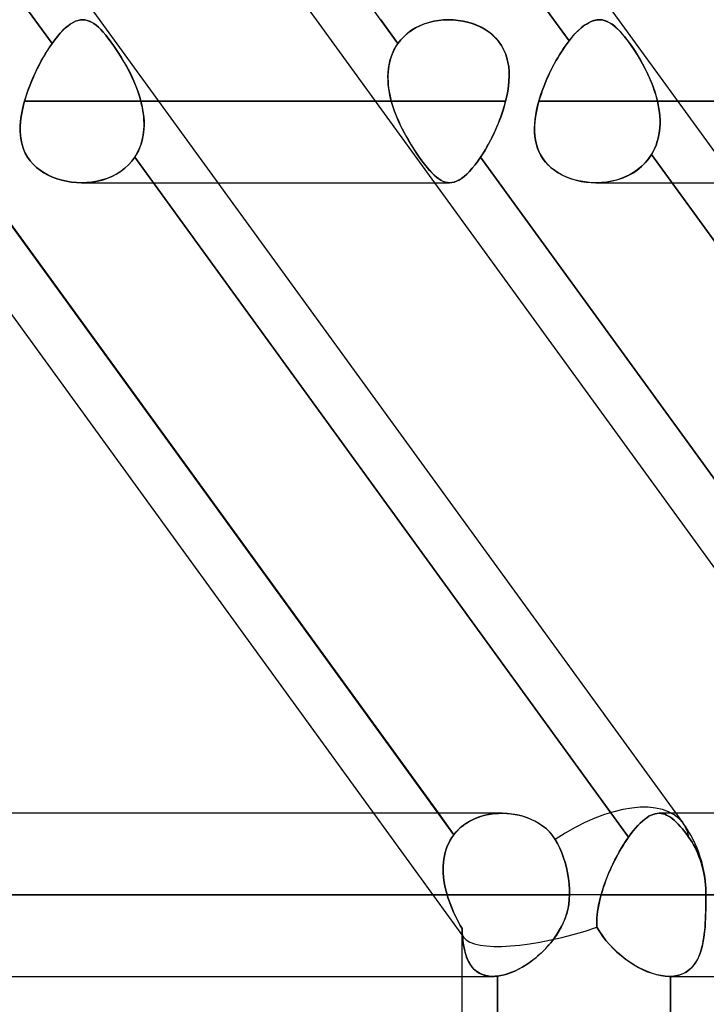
# Model space of a CAD drawing. Header units: millimetres. Extents: x -288 to 288, y -100 to 123.
# Tile 71 of 75: x 164 to 174, y 30 to 43. Entities that reach past the tile are written whole.
import ezdxf

# ---------------------------------------------------------------- set-up
doc = ezdxf.new("R2010")
doc.units = ezdxf.units.MM
doc.layers.add('MAIN-1', color=7, linetype='Continuous')
doc.layers.add('MAIN-2', color=7, linetype='Continuous')

msp = doc.modelspace()

# ---------------------------------------------------------------- linework, layer by layer
at = {"layer": 'MAIN-1'}
for p, q in [((157.582, 54.301), (173.562, 32.301)), ((164.773, 54.301), (180.754, 32.301)), ((162.317, 51.915), (168.476, 43.435)), ((170.313, 43.435), (170.38, 43.433)), ((170.38, 43.433), (170.447, 43.426)), ((170.447, 43.426), (170.512, 43.416)), ((170.512, 43.416), (170.577, 43.401)), ((170.577, 43.401), (170.641, 43.382)), ((170.641, 43.382), (170.703, 43.358)), ((170.703, 43.358), (170.763, 43.331)), ((170.763, 43.331), (170.82, 43.298)), ((170.82, 43.298), (170.874, 43.262)), ((170.874, 43.262), (170.924, 43.222)), ((170.924, 43.222), (170.969, 43.178)), ((170.969, 43.178), (171.01, 43.13)), ((171.01, 43.13), (171.046, 43.078)), ((171.046, 43.078), (171.077, 43.023)), ((171.077, 43.023), (171.102, 42.965)), ((171.102, 42.965), (171.122, 42.905)), ((171.122, 42.905), (171.137, 42.843)), ((171.137, 42.843), (171.147, 42.78)), ((171.147, 42.78), (171.153, 42.715)), ((171.151, 42.581), (171.144, 42.513)), ((171.154, 42.648), (171.151, 42.581)), ((171.153, 42.715), (171.154, 42.648)), ((171.134, 42.444), (171.12, 42.375)), ((171.144, 42.513), (171.134, 42.444)), ((171.12, 42.375), (171.104, 42.305)), ((171.104, 42.305), (166.296, 42.305)), ((171.073, 42.195), (171.055, 42.139)), ((171.089, 42.25), (171.073, 42.195)), ((171.104, 42.305), (171.089, 42.25)), ((238.43, 42.305), (173.487, 42.305)), ((171.036, 42.084), (171.015, 42.03)), ((171.055, 42.139), (171.036, 42.084)), ((170.97, 41.921), (170.946, 41.868)), ((170.993, 41.975), (170.97, 41.921)), ((171.015, 42.03), (170.993, 41.975)), ((170.895, 41.764), (170.869, 41.714)), ((170.921, 41.815), (170.895, 41.764)), ((170.946, 41.868), (170.921, 41.815)), ((170.842, 41.666), (170.814, 41.618)), ((170.869, 41.714), (170.842, 41.666)), ((163.539, 41.566), (170.172, 32.435)), ((170.757, 41.529), (170.719, 41.473)), ((170.786, 41.573), (170.757, 41.529)), ((170.757, 41.529), (177.363, 32.435)), ((170.814, 41.618), (170.786, 41.573)), ((170.642, 41.375), (170.604, 41.333)), ((170.68, 41.422), (170.642, 41.375)), ((170.719, 41.473), (170.68, 41.422)), ((170.494, 41.236), (170.459, 41.214)), ((170.53, 41.263), (170.494, 41.236)), ((170.567, 41.296), (170.53, 41.263)), ((170.604, 41.333), (170.567, 41.296)), ((162.927, 41.175), (169.275, 32.435)), ((165.226, 41.175), (165.225, 41.175)), ((165.225, 41.175), (165.225, 41.175)), ((165.225, 41.175), (165.225, 41.175)), ((165.225, 41.175), (165.225, 41.175)), ((165.226, 41.175), (165.226, 41.175)), ((165.226, 41.175), (165.226, 41.175)), ((167.117, 41.175), (170.327, 41.175)), ((170.118, 41.175), (176.467, 32.435)), ((170.359, 41.177), (170.327, 41.175)), ((170.391, 41.184), (170.359, 41.177)), ((170.425, 41.197), (170.391, 41.184)), ((170.459, 41.214), (170.425, 41.197)), ((172.362, 41.175), (172.361, 41.175)), ((172.363, 41.175), (172.362, 41.175)), ((172.362, 41.175), (172.362, 41.175)), ((172.362, 41.175), (172.362, 41.175)), ((172.362, 41.175), (172.362, 41.175)), ((172.363, 41.175), (172.363, 41.175)), ((171.054, 32.435), (-171.054, 32.435)), ((171.062, 32.435), (171.12, 32.433)), ((171.12, 32.433), (171.178, 32.428)), ((171.178, 32.428), (171.235, 32.419)), ((171.235, 32.419), (171.291, 32.408)), ((171.291, 32.408), (171.347, 32.393)), ((171.347, 32.393), (171.402, 32.375)), ((171.402, 32.375), (171.455, 32.354)), ((171.455, 32.354), (171.506, 32.329)), ((178.304, 32.435), (173.465, 32.435)), ((171.506, 32.329), (171.556, 32.302)), ((171.556, 32.302), (171.603, 32.271)), ((171.603, 32.271), (171.647, 32.237)), ((171.647, 32.237), (171.688, 32.2)), ((171.688, 32.2), (171.726, 32.16)), ((171.726, 32.16), (171.76, 32.118)), ((171.76, 32.118), (171.791, 32.073)), ((171.791, 32.073), (171.824, 32.015)), ((171.824, 32.015), (171.855, 31.953)), ((171.855, 31.953), (171.883, 31.887)), ((171.883, 31.887), (171.908, 31.819)), ((171.908, 31.819), (171.929, 31.751)), ((171.929, 31.751), (171.947, 31.683)), ((171.947, 31.683), (171.962, 31.609)), ((171.962, 31.609), (171.974, 31.533)), ((171.974, 31.533), (171.983, 31.456)), ((171.983, 31.456), (171.988, 31.379)), ((171.99, 31.305), (-171.99, 31.305)), ((171.99, 31.305), (171.987, 31.238)), ((171.988, 31.379), (171.99, 31.305)), ((173.886, 31.305), (171.99, 31.305)), ((171.98, 31.173), (171.967, 31.108)), ((171.987, 31.238), (171.98, 31.173)), ((171.929, 30.981), (171.904, 30.919)), ((171.951, 31.044), (171.929, 30.981)), ((171.967, 31.108), (171.951, 31.044)), ((171.875, 30.859), (171.843, 30.801)), ((171.904, 30.919), (171.875, 30.859)), ((171.808, 30.745), (171.769, 30.691)), ((171.843, 30.801), (171.808, 30.745)), ((171.686, 30.589), (171.642, 30.541)), ((171.729, 30.639), (171.686, 30.589)), ((171.769, 30.691), (171.729, 30.639)), ((171.547, 30.453), (171.498, 30.412)), ((171.595, 30.496), (171.547, 30.453)), ((171.642, 30.541), (171.595, 30.496)), ((171.345, 30.308), (171.294, 30.279)), ((171.397, 30.34), (171.345, 30.308)), ((171.448, 30.375), (171.397, 30.34)), ((171.498, 30.412), (171.448, 30.375)), ((-170.929, 30.175), (170.929, 30.175)), ((170.496, 30.175), (170.496, 21.435)), ((170.939, 30.175), (170.929, 30.175)), ((170.95, 30.175), (170.939, 30.175)), ((170.96, 30.176), (170.95, 30.175)), ((170.971, 30.177), (170.96, 30.176)), ((170.982, 30.178), (170.971, 30.177)), ((170.993, 30.179), (170.982, 30.178)), ((171.04, 30.186), (170.993, 30.179)), ((170.993, 30.179), (170.993, 21.431)), ((171.09, 30.197), (171.04, 30.186)), ((171.14, 30.213), (171.09, 30.197)), ((171.191, 30.231), (171.14, 30.213)), ((171.242, 30.253), (171.191, 30.231)), ((171.294, 30.279), (171.242, 30.253)), ((173.886, 30.175), (178.168, 30.175))]:
    msp.add_line(p, q, dxfattribs=at)
msp.add_arc((172.191, 31.305), 1.695, 0, 35.9944, dxfattribs=at)
for start_param, end_param in [(0, 1.495754), (-0.002809, 0)]:
    msp.add_ellipse((172.191, 31.305), major_axis=(1.371, 0.996), ratio=0.506681, start_param=start_param, end_param=end_param, dxfattribs=at)
at = {"layer": 'MAIN-2'}
for p, q in [((165.135, 52.569), (171.984, 43.14)), ((171.984, 43.14), (165.135, 52.569)), ((157.972, 52.53), (164.818, 43.105)), ((164.818, 43.105), (157.972, 52.53)), ((169.612, 43.105), (162.767, 52.53)), ((165.11, 43.398), (165.144, 43.414)), ((165.144, 43.415), (165.111, 43.398)), ((165.144, 43.414), (165.177, 43.426)), ((165.178, 43.426), (165.144, 43.415)), ((165.177, 43.426), (165.21, 43.433)), ((165.21, 43.433), (165.178, 43.426)), ((165.21, 43.433), (165.242, 43.435)), ((165.242, 43.435), (165.21, 43.433)), ((165.242, 43.435), (165.273, 43.433)), ((165.273, 43.433), (165.242, 43.435)), ((165.273, 43.433), (165.303, 43.426)), ((165.304, 43.426), (165.273, 43.433)), ((165.303, 43.426), (165.334, 43.416)), ((165.335, 43.415), (165.304, 43.426)), ((165.334, 43.416), (165.364, 43.401)), ((165.365, 43.4), (165.335, 43.415)), ((165.364, 43.401), (165.395, 43.382)), ((165.396, 43.381), (165.365, 43.4)), ((168.476, 43.435), (170.118, 41.175)), ((169.373, 43.435), (169.612, 43.105)), ((170.041, 43.398), (170.108, 43.414)), ((170.109, 43.415), (170.043, 43.398)), ((170.108, 43.414), (170.175, 43.426)), ((170.177, 43.426), (170.109, 43.415)), ((170.175, 43.426), (170.244, 43.433)), ((170.245, 43.433), (170.177, 43.426)), ((170.244, 43.433), (170.313, 43.435)), ((170.314, 43.435), (170.245, 43.433)), ((170.382, 43.433), (170.314, 43.435)), ((170.448, 43.426), (170.382, 43.433)), ((170.515, 43.415), (170.448, 43.426)), ((170.58, 43.4), (170.515, 43.415)), ((170.643, 43.381), (170.58, 43.4)), ((172.289, 43.41), (172.248, 43.389)), ((172.262, 43.397), (172.299, 43.414)), ((172.329, 43.424), (172.289, 43.41)), ((172.299, 43.414), (172.336, 43.426)), ((172.368, 43.433), (172.329, 43.424)), ((172.336, 43.426), (172.372, 43.433)), ((172.407, 43.435), (172.368, 43.433)), ((172.372, 43.433), (172.407, 43.435)), ((172.407, 43.435), (172.438, 43.433)), ((172.442, 43.432), (172.407, 43.435)), ((172.438, 43.433), (172.469, 43.426)), ((172.477, 43.424), (172.442, 43.432)), ((172.469, 43.426), (172.499, 43.416)), ((172.511, 43.411), (172.477, 43.424)), ((172.499, 43.416), (172.53, 43.402)), ((172.546, 43.393), (172.511, 43.411)), ((172.53, 43.402), (172.561, 43.384)), ((164.969, 43.288), (164.931, 43.248)), ((164.931, 43.247), (164.968, 43.287)), ((164.968, 43.287), (165.004, 43.322)), ((165.005, 43.322), (164.969, 43.288)), ((165.004, 43.322), (165.04, 43.352)), ((165.041, 43.352), (165.005, 43.322)), ((165.04, 43.352), (165.075, 43.377)), ((165.076, 43.378), (165.041, 43.352)), ((165.075, 43.377), (165.11, 43.398)), ((165.111, 43.398), (165.076, 43.378)), ((165.395, 43.382), (165.427, 43.358)), ((165.428, 43.357), (165.396, 43.381)), ((165.427, 43.358), (165.459, 43.331)), ((165.46, 43.33), (165.428, 43.357)), ((165.459, 43.331), (165.492, 43.298)), ((165.493, 43.297), (165.46, 43.33)), ((165.492, 43.298), (165.526, 43.262)), ((165.527, 43.261), (165.493, 43.297)), ((169.746, 43.247), (169.799, 43.287)), ((169.8, 43.288), (169.747, 43.248)), ((169.799, 43.287), (169.855, 43.322)), ((169.857, 43.322), (169.8, 43.288)), ((169.855, 43.322), (169.915, 43.352)), ((169.916, 43.352), (169.857, 43.322)), ((169.915, 43.352), (169.977, 43.377)), ((169.979, 43.378), (169.916, 43.352)), ((169.977, 43.377), (170.041, 43.398)), ((170.043, 43.398), (169.979, 43.378)), ((170.705, 43.357), (170.643, 43.381)), ((170.765, 43.33), (170.705, 43.357)), ((170.822, 43.297), (170.765, 43.33)), ((170.876, 43.261), (170.822, 43.297)), ((172.066, 43.237), (172.106, 43.279)), ((172.119, 43.291), (172.074, 43.246)), ((172.106, 43.279), (172.147, 43.316)), ((172.163, 43.33), (172.119, 43.291)), ((172.147, 43.316), (172.186, 43.348)), ((172.206, 43.363), (172.163, 43.33)), ((172.186, 43.348), (172.224, 43.375)), ((172.248, 43.389), (172.206, 43.363)), ((172.224, 43.375), (172.262, 43.397)), ((172.581, 43.371), (172.546, 43.393)), ((172.561, 43.384), (172.592, 43.363)), ((172.617, 43.343), (172.581, 43.371)), ((172.592, 43.363), (172.624, 43.337)), ((172.653, 43.31), (172.617, 43.343)), ((172.624, 43.337), (172.656, 43.307)), ((172.69, 43.273), (172.653, 43.31)), ((172.656, 43.307), (172.689, 43.274)), ((172.689, 43.274), (172.722, 43.236)), ((172.728, 43.23), (172.69, 43.273)), ((164.856, 43.157), (164.818, 43.105)), ((164.818, 43.105), (164.856, 43.156)), ((164.856, 43.156), (164.893, 43.204)), ((164.894, 43.204), (164.856, 43.157)), ((164.893, 43.204), (164.931, 43.247)), ((164.931, 43.248), (164.894, 43.204)), ((165.526, 43.262), (165.561, 43.222)), ((165.562, 43.221), (165.527, 43.261)), ((165.561, 43.222), (165.596, 43.178)), ((165.597, 43.176), (165.562, 43.221)), ((165.596, 43.178), (165.632, 43.13)), ((165.633, 43.129), (165.597, 43.176)), ((165.632, 43.13), (165.669, 43.078)), ((165.67, 43.077), (165.633, 43.129)), ((169.652, 43.157), (169.612, 43.105)), ((169.612, 43.105), (169.652, 43.156)), ((169.697, 43.204), (169.652, 43.157)), ((169.652, 43.156), (169.697, 43.204)), ((169.747, 43.248), (169.697, 43.204)), ((169.697, 43.204), (169.746, 43.247)), ((170.925, 43.221), (170.876, 43.261)), ((170.97, 43.176), (170.925, 43.221)), ((171.011, 43.129), (170.97, 43.176)), ((171.047, 43.077), (171.011, 43.129)), ((171.957, 43.105), (171.984, 43.14)), ((171.984, 43.14), (171.957, 43.105)), ((172.029, 43.196), (171.984, 43.14)), ((171.984, 43.14), (172.025, 43.191)), ((172.025, 43.191), (172.066, 43.237)), ((172.074, 43.246), (172.029, 43.196)), ((172.722, 43.236), (172.756, 43.196)), ((172.766, 43.183), (172.728, 43.23)), ((172.756, 43.196), (172.791, 43.151)), ((172.806, 43.132), (172.766, 43.183)), ((172.791, 43.151), (172.826, 43.104)), ((172.846, 43.076), (172.806, 43.132)), ((164.746, 42.997), (164.723, 42.959)), ((164.727, 42.966), (164.757, 43.014)), ((164.77, 43.035), (164.746, 42.997)), ((164.757, 43.014), (164.787, 43.061)), ((164.794, 43.071), (164.77, 43.035)), ((164.787, 43.061), (164.818, 43.105)), ((164.818, 43.105), (164.794, 43.071)), ((165.669, 43.078), (165.707, 43.023)), ((165.707, 43.022), (165.67, 43.077)), ((165.707, 43.023), (165.745, 42.965)), ((165.745, 42.965), (165.707, 43.022)), ((169.549, 42.997), (169.532, 42.959)), ((169.535, 42.966), (169.557, 43.014)), ((169.568, 43.035), (169.549, 42.997)), ((169.557, 43.014), (169.583, 43.061)), ((169.589, 43.071), (169.568, 43.035)), ((169.583, 43.061), (169.612, 43.105)), ((169.612, 43.105), (169.589, 43.071)), ((171.077, 43.022), (171.047, 43.077)), ((171.102, 42.965), (171.077, 43.022)), ((171.852, 42.949), (171.878, 42.99)), ((171.878, 42.991), (171.853, 42.95)), ((171.878, 42.99), (171.904, 43.03)), ((171.905, 43.03), (171.878, 42.991)), ((171.904, 43.03), (171.931, 43.068)), ((171.931, 43.069), (171.905, 43.03)), ((171.931, 43.068), (171.957, 43.105)), ((171.957, 43.105), (171.931, 43.069)), ((172.826, 43.104), (172.862, 43.052)), ((172.886, 43.017), (172.846, 43.076)), ((172.862, 43.052), (172.898, 42.998)), ((172.926, 42.954), (172.886, 43.017)), ((172.898, 42.998), (172.933, 42.942)), ((164.64, 42.811), (164.668, 42.864)), ((164.676, 42.879), (164.654, 42.837)), ((164.668, 42.864), (164.697, 42.916)), ((164.699, 42.919), (164.676, 42.879)), ((164.697, 42.916), (164.727, 42.966)), ((164.723, 42.959), (164.699, 42.919)), ((165.745, 42.965), (165.782, 42.905)), ((165.782, 42.906), (165.745, 42.965)), ((165.818, 42.845), (165.782, 42.906)), ((165.782, 42.905), (165.819, 42.843)), ((169.489, 42.811), (169.501, 42.864)), ((169.505, 42.879), (169.494, 42.837)), ((169.501, 42.864), (169.516, 42.916)), ((169.517, 42.919), (169.505, 42.879)), ((169.516, 42.916), (169.535, 42.966)), ((169.532, 42.959), (169.517, 42.919)), ((171.122, 42.906), (171.102, 42.965)), ((171.137, 42.845), (171.122, 42.906)), ((171.802, 42.865), (171.778, 42.821)), ((171.778, 42.82), (171.802, 42.864)), ((171.827, 42.908), (171.802, 42.865)), ((171.802, 42.864), (171.827, 42.907)), ((171.853, 42.95), (171.827, 42.908)), ((171.827, 42.907), (171.852, 42.949)), ((172.965, 42.889), (172.926, 42.954)), ((172.933, 42.942), (172.968, 42.884)), ((173.003, 42.822), (172.965, 42.889)), ((172.968, 42.884), (173.002, 42.824)), ((164.586, 42.703), (164.613, 42.757)), ((164.61, 42.753), (164.59, 42.709)), ((164.632, 42.795), (164.61, 42.753)), ((164.613, 42.757), (164.64, 42.811)), ((164.654, 42.837), (164.632, 42.795)), ((165.853, 42.782), (165.818, 42.845)), ((165.819, 42.843), (165.854, 42.78)), ((165.887, 42.718), (165.853, 42.782)), ((165.854, 42.78), (165.889, 42.715)), ((165.92, 42.652), (165.887, 42.718)), ((169.475, 42.703), (169.48, 42.757)), ((169.48, 42.753), (169.475, 42.709)), ((169.48, 42.757), (169.489, 42.811)), ((169.486, 42.795), (169.48, 42.753)), ((169.494, 42.837), (169.486, 42.795)), ((171.147, 42.782), (171.137, 42.845)), ((171.152, 42.718), (171.147, 42.782)), ((171.154, 42.652), (171.152, 42.718)), ((171.709, 42.684), (171.731, 42.73)), ((171.731, 42.73), (171.709, 42.684)), ((171.754, 42.776), (171.731, 42.73)), ((171.731, 42.73), (171.754, 42.775)), ((171.778, 42.821), (171.754, 42.776)), ((171.754, 42.775), (171.778, 42.82)), ((173.002, 42.824), (173.035, 42.762)), ((173.04, 42.753), (173.003, 42.822)), ((173.035, 42.762), (173.067, 42.699)), ((173.075, 42.682), (173.04, 42.753)), ((164.514, 42.534), (164.537, 42.59)), ((164.55, 42.621), (164.531, 42.576)), ((164.537, 42.59), (164.561, 42.647)), ((164.569, 42.665), (164.55, 42.621)), ((164.561, 42.647), (164.586, 42.703)), ((164.59, 42.709), (164.569, 42.665)), ((165.889, 42.715), (165.921, 42.648)), ((165.95, 42.584), (165.92, 42.652)), ((165.921, 42.648), (165.952, 42.581)), ((165.979, 42.516), (165.95, 42.584)), ((165.952, 42.581), (165.98, 42.513)), ((169.475, 42.709), (169.473, 42.665)), ((169.473, 42.647), (169.475, 42.703)), ((169.473, 42.665), (169.473, 42.621)), ((169.474, 42.59), (169.473, 42.647)), ((169.473, 42.621), (169.474, 42.576)), ((169.477, 42.534), (169.474, 42.59)), ((171.144, 42.516), (171.151, 42.584)), ((171.151, 42.584), (171.154, 42.652)), ((171.647, 42.543), (171.667, 42.59)), ((171.667, 42.59), (171.647, 42.543)), ((171.667, 42.59), (171.687, 42.637)), ((171.688, 42.637), (171.667, 42.59)), ((171.687, 42.637), (171.709, 42.684)), ((171.709, 42.684), (171.688, 42.637)), ((173.067, 42.699), (173.096, 42.635)), ((173.108, 42.609), (173.075, 42.682)), ((173.096, 42.635), (173.124, 42.57)), ((173.138, 42.535), (173.108, 42.609)), ((164.472, 42.419), (164.492, 42.477)), ((164.495, 42.486), (164.479, 42.441)), ((164.492, 42.477), (164.514, 42.534)), ((164.513, 42.531), (164.495, 42.486)), ((164.531, 42.576), (164.513, 42.531)), ((166.005, 42.446), (165.979, 42.516)), ((165.98, 42.513), (166.006, 42.444)), ((166.029, 42.376), (166.005, 42.446)), ((166.006, 42.444), (166.029, 42.375)), ((169.474, 42.576), (169.478, 42.531)), ((169.484, 42.477), (169.477, 42.534)), ((169.478, 42.531), (169.483, 42.486)), ((169.483, 42.486), (169.49, 42.441)), ((169.494, 42.419), (169.484, 42.477)), ((171.121, 42.376), (171.134, 42.446)), ((171.134, 42.446), (171.144, 42.516)), ((171.594, 42.4), (171.611, 42.448)), ((171.611, 42.448), (171.595, 42.4)), ((171.629, 42.496), (171.611, 42.448)), ((171.611, 42.448), (171.628, 42.495)), ((171.628, 42.495), (171.647, 42.543)), ((171.647, 42.543), (171.629, 42.496)), ((173.124, 42.57), (173.149, 42.504)), ((173.165, 42.459), (173.138, 42.535)), ((173.149, 42.504), (173.172, 42.438)), ((173.19, 42.382), (173.165, 42.459)), ((164.436, 42.305), (164.453, 42.362)), ((164.45, 42.35), (164.436, 42.305)), ((164.464, 42.396), (164.45, 42.35)), ((164.453, 42.362), (164.472, 42.419)), ((164.479, 42.441), (164.464, 42.396)), ((166.049, 42.305), (166.029, 42.376)), ((166.029, 42.375), (166.049, 42.305)), ((169.49, 42.441), (169.498, 42.396)), ((169.505, 42.362), (169.494, 42.419)), ((169.498, 42.396), (169.508, 42.35)), ((169.52, 42.305), (169.505, 42.362)), ((169.508, 42.35), (169.52, 42.305)), ((171.104, 42.305), (171.121, 42.376)), ((171.565, 42.305), (171.579, 42.353)), ((171.579, 42.353), (171.565, 42.305)), ((171.579, 42.353), (171.594, 42.4)), ((171.595, 42.4), (171.579, 42.353)), ((173.172, 42.438), (173.193, 42.372)), ((173.21, 42.305), (173.19, 42.382)), ((173.193, 42.372), (173.21, 42.305)), ((164.418, 42.233), (164.402, 42.163)), ((164.403, 42.166), (164.418, 42.235)), ((164.418, 42.235), (164.436, 42.305)), ((164.436, 42.305), (164.418, 42.233)), ((169.52, 42.305), (164.436, 42.305)), ((164.436, 42.305), (169.52, 42.305)), ((166.049, 42.305), (171.104, 42.305)), ((166.296, 42.305), (166.049, 42.305)), ((166.059, 42.261), (166.049, 42.305)), ((166.049, 42.305), (166.062, 42.25)), ((166.069, 42.218), (166.059, 42.261)), ((166.062, 42.25), (166.073, 42.195)), ((166.077, 42.174), (166.069, 42.218)), ((166.073, 42.195), (166.082, 42.139)), ((166.083, 42.13), (166.077, 42.174)), ((169.52, 42.305), (169.541, 42.233)), ((169.54, 42.235), (169.52, 42.305)), ((169.564, 42.166), (169.54, 42.235)), ((169.541, 42.233), (169.565, 42.163)), ((171.052, 42.13), (171.067, 42.174)), ((171.067, 42.174), (171.08, 42.218)), ((171.08, 42.218), (171.093, 42.261)), ((171.093, 42.261), (171.104, 42.305)), ((171.522, 42.115), (171.534, 42.178)), ((171.546, 42.234), (171.531, 42.163)), ((171.534, 42.178), (171.548, 42.241)), ((171.565, 42.305), (171.546, 42.234)), ((171.548, 42.241), (171.565, 42.305)), ((236.17, 42.305), (171.565, 42.305)), ((171.565, 42.305), (236.17, 42.305)), ((173.21, 42.305), (238.43, 42.305)), ((173.487, 42.305), (173.21, 42.305)), ((173.221, 42.253), (173.21, 42.305)), ((173.21, 42.305), (173.221, 42.253)), ((173.23, 42.2), (173.221, 42.253)), ((173.221, 42.253), (173.23, 42.2)), ((173.237, 42.148), (173.23, 42.2)), ((173.23, 42.2), (173.237, 42.148)), ((164.382, 42.029), (164.391, 42.097)), ((164.39, 42.093), (164.382, 42.024)), ((164.402, 42.163), (164.39, 42.093)), ((164.391, 42.097), (164.403, 42.166)), ((166.082, 42.139), (166.088, 42.084)), ((166.088, 42.087), (166.083, 42.13)), ((166.091, 42.043), (166.088, 42.087)), ((166.088, 42.084), (166.092, 42.03)), ((166.092, 42), (166.091, 42.043)), ((169.591, 42.097), (169.564, 42.166)), ((169.565, 42.163), (169.593, 42.093)), ((169.62, 42.029), (169.591, 42.097)), ((169.593, 42.093), (169.622, 42.024)), ((171.004, 42), (171.021, 42.043)), ((171.021, 42.043), (171.037, 42.087)), ((171.037, 42.087), (171.052, 42.13)), ((171.508, 41.992), (171.513, 42.053)), ((171.519, 42.093), (171.51, 42.025)), ((171.513, 42.053), (171.522, 42.115)), ((171.531, 42.163), (171.519, 42.093)), ((173.242, 42.096), (173.237, 42.148)), ((173.237, 42.148), (173.242, 42.096)), ((173.245, 42.044), (173.242, 42.096)), ((173.242, 42.096), (173.245, 42.044)), ((173.245, 41.993), (173.245, 42.044)), ((173.245, 42.044), (173.245, 41.993)), ((164.377, 41.962), (164.382, 42.029)), ((164.382, 42.024), (164.377, 41.956)), ((164.377, 41.895), (164.377, 41.962)), ((164.377, 41.956), (164.377, 41.89)), ((166.09, 41.921), (166.085, 41.868)), ((166.086, 41.873), (166.09, 41.915)), ((166.092, 41.975), (166.09, 41.921)), ((166.09, 41.915), (166.092, 41.957)), ((166.092, 42.03), (166.092, 41.975)), ((166.092, 41.957), (166.092, 42)), ((169.652, 41.961), (169.62, 42.029)), ((169.622, 42.024), (169.654, 41.956)), ((169.685, 41.895), (169.652, 41.961)), ((169.654, 41.956), (169.688, 41.89)), ((170.948, 41.873), (170.967, 41.915)), ((170.967, 41.915), (170.986, 41.957)), ((170.986, 41.957), (171.004, 42)), ((171.505, 41.933), (171.508, 41.992)), ((171.506, 41.957), (171.505, 41.892)), ((171.506, 41.874), (171.505, 41.933)), ((171.51, 42.025), (171.506, 41.957)), ((173.238, 41.891), (173.243, 41.942)), ((173.243, 41.942), (173.238, 41.891)), ((173.243, 41.942), (173.245, 41.993)), ((173.245, 41.993), (173.243, 41.942)), ((164.38, 41.83), (164.377, 41.895)), ((164.377, 41.89), (164.381, 41.826)), ((164.389, 41.766), (164.38, 41.83)), ((164.381, 41.826), (164.389, 41.763)), ((164.402, 41.704), (164.389, 41.766)), ((164.389, 41.763), (164.403, 41.702)), ((166.066, 41.764), (166.052, 41.714)), ((166.063, 41.75), (166.072, 41.79)), ((166.077, 41.815), (166.066, 41.764)), ((166.072, 41.79), (166.08, 41.831)), ((166.085, 41.868), (166.077, 41.815)), ((166.08, 41.831), (166.086, 41.873)), ((169.72, 41.83), (169.685, 41.895)), ((169.688, 41.89), (169.722, 41.826)), ((169.757, 41.766), (169.72, 41.83)), ((169.722, 41.826), (169.758, 41.763)), ((169.794, 41.704), (169.757, 41.766)), ((169.758, 41.763), (169.795, 41.702)), ((170.888, 41.75), (170.909, 41.79)), ((170.909, 41.79), (170.929, 41.831)), ((170.929, 41.831), (170.948, 41.873)), ((171.505, 41.892), (171.509, 41.827)), ((171.51, 41.817), (171.506, 41.874)), ((171.509, 41.827), (171.518, 41.765)), ((171.519, 41.761), (171.51, 41.817)), ((171.518, 41.765), (171.532, 41.704)), ((173.207, 41.745), (173.22, 41.792)), ((173.22, 41.792), (173.207, 41.745)), ((173.22, 41.792), (173.23, 41.841)), ((173.23, 41.841), (173.22, 41.792)), ((173.23, 41.841), (173.238, 41.891)), ((173.238, 41.891), (173.23, 41.841)), ((164.421, 41.644), (164.402, 41.704)), ((164.403, 41.702), (164.422, 41.642)), ((164.446, 41.586), (164.421, 41.644)), ((164.422, 41.642), (164.446, 41.585)), ((166.004, 41.599), (166.022, 41.635)), ((166.035, 41.666), (166.014, 41.618)), ((166.022, 41.635), (166.037, 41.673)), ((166.052, 41.714), (166.035, 41.666)), ((166.037, 41.673), (166.051, 41.711)), ((166.051, 41.711), (166.063, 41.75)), ((169.832, 41.644), (169.794, 41.704)), ((169.795, 41.702), (169.833, 41.642)), ((169.87, 41.586), (169.832, 41.644)), ((169.833, 41.642), (169.87, 41.585)), ((170.802, 41.599), (170.824, 41.635)), ((170.824, 41.635), (170.846, 41.673)), ((170.846, 41.673), (170.867, 41.711)), ((170.867, 41.711), (170.888, 41.75)), ((171.531, 41.706), (171.519, 41.761)), ((171.547, 41.653), (171.531, 41.706)), ((171.532, 41.704), (171.55, 41.644)), ((171.568, 41.601), (171.547, 41.653)), ((171.55, 41.644), (171.575, 41.587)), ((173.151, 41.609), (173.173, 41.653)), ((173.173, 41.653), (173.151, 41.609)), ((173.173, 41.653), (173.191, 41.698)), ((173.191, 41.698), (173.173, 41.653)), ((173.191, 41.698), (173.207, 41.745)), ((173.207, 41.745), (173.191, 41.698)), ((170.387, 32.138), (163.539, 41.566)), ((164.477, 41.531), (164.446, 41.586)), ((164.446, 41.585), (164.477, 41.53)), ((164.513, 41.479), (164.477, 41.531)), ((164.477, 41.53), (164.513, 41.479)), ((165.963, 41.529), (165.922, 41.473)), ((165.922, 41.473), (165.963, 41.529)), ((165.99, 41.573), (165.963, 41.529)), ((165.963, 41.529), (165.985, 41.563)), ((165.963, 41.529), (172.809, 32.105)), ((172.809, 32.105), (165.963, 41.529)), ((165.985, 41.563), (166.004, 41.599)), ((166.014, 41.618), (165.99, 41.573)), ((169.908, 41.53), (169.87, 41.586)), ((169.87, 41.585), (169.908, 41.53)), ((169.908, 41.53), (169.945, 41.479)), ((169.945, 41.479), (169.908, 41.53)), ((170.719, 41.473), (170.757, 41.529)), ((170.757, 41.529), (170.78, 41.563)), ((177.603, 32.105), (170.757, 41.529)), ((170.78, 41.563), (170.802, 41.599)), ((171.594, 41.551), (171.568, 41.601)), ((171.575, 41.587), (171.605, 41.532)), ((171.624, 41.504), (171.594, 41.551)), ((171.605, 41.532), (171.641, 41.48)), ((171.658, 41.459), (171.624, 41.504)), ((173.039, 41.449), (173.086, 41.506)), ((173.089, 41.51), (173.046, 41.458)), ((173.086, 41.506), (173.127, 41.566)), ((173.127, 41.566), (173.089, 41.51)), ((173.127, 41.566), (173.151, 41.609)), ((173.151, 41.609), (173.127, 41.566)), ((173.127, 41.566), (179.976, 32.138)), ((179.976, 32.138), (173.127, 41.566)), ((164.554, 41.431), (164.513, 41.479)), ((164.513, 41.479), (164.554, 41.431)), ((164.6, 41.387), (164.554, 41.431)), ((164.554, 41.431), (164.6, 41.388)), ((164.6, 41.388), (164.651, 41.347)), ((164.651, 41.347), (164.6, 41.387)), ((165.768, 41.332), (165.824, 41.375)), ((165.825, 41.375), (165.769, 41.333)), ((165.824, 41.375), (165.875, 41.422)), ((165.876, 41.422), (165.825, 41.375)), ((165.875, 41.422), (165.922, 41.473)), ((165.922, 41.473), (165.876, 41.422)), ((169.945, 41.479), (169.981, 41.431)), ((169.982, 41.431), (169.945, 41.479)), ((169.981, 41.431), (170.016, 41.388)), ((170.017, 41.387), (169.982, 41.431)), ((170.016, 41.388), (170.05, 41.347)), ((170.051, 41.346), (170.017, 41.387)), ((170.603, 41.332), (170.641, 41.375)), ((170.641, 41.375), (170.68, 41.422)), ((170.68, 41.422), (170.719, 41.473)), ((171.641, 41.48), (171.682, 41.432)), ((171.697, 41.418), (171.658, 41.459)), ((171.682, 41.432), (171.729, 41.388)), ((171.739, 41.379), (171.697, 41.418)), ((171.729, 41.388), (171.78, 41.348)), ((171.785, 41.343), (171.739, 41.379)), ((172.948, 41.366), (172.892, 41.326)), ((172.929, 41.351), (172.986, 41.398)), ((172.999, 41.41), (172.948, 41.366)), ((172.986, 41.398), (173.039, 41.449)), ((173.046, 41.458), (172.999, 41.41)), ((164.706, 41.311), (164.651, 41.347)), ((164.651, 41.347), (164.705, 41.311)), ((164.705, 41.311), (164.763, 41.28)), ((164.764, 41.279), (164.706, 41.311)), ((164.763, 41.28), (164.824, 41.252)), ((164.825, 41.252), (164.764, 41.279)), ((164.824, 41.252), (164.887, 41.229)), ((164.888, 41.228), (164.825, 41.252)), ((164.887, 41.229), (164.952, 41.21)), ((164.953, 41.209), (164.888, 41.228)), ((165.511, 41.213), (165.579, 41.235)), ((165.581, 41.236), (165.512, 41.214)), ((165.579, 41.235), (165.645, 41.263)), ((165.646, 41.263), (165.581, 41.236)), ((165.645, 41.263), (165.708, 41.295)), ((165.709, 41.296), (165.646, 41.263)), ((165.708, 41.295), (165.768, 41.332)), ((165.769, 41.333), (165.709, 41.296)), ((170.05, 41.347), (170.083, 41.311)), ((170.084, 41.31), (170.051, 41.346)), ((170.083, 41.311), (170.115, 41.28)), ((170.116, 41.279), (170.084, 41.31)), ((170.115, 41.28), (170.146, 41.252)), ((170.148, 41.251), (170.116, 41.279)), ((170.146, 41.252), (170.177, 41.229)), ((170.178, 41.228), (170.148, 41.251)), ((170.177, 41.229), (170.207, 41.21)), ((170.208, 41.209), (170.178, 41.228)), ((170.458, 41.213), (170.493, 41.235)), ((170.493, 41.235), (170.529, 41.263)), ((170.529, 41.263), (170.566, 41.295)), ((170.566, 41.295), (170.603, 41.332)), ((171.78, 41.348), (171.835, 41.311)), ((171.835, 41.311), (171.785, 41.343)), ((171.887, 41.282), (171.835, 41.311)), ((171.835, 41.311), (171.893, 41.279)), ((171.941, 41.257), (171.887, 41.282)), ((171.893, 41.279), (171.955, 41.251)), ((171.997, 41.235), (171.941, 41.257)), ((171.955, 41.251), (172.019, 41.228)), ((172.055, 41.217), (171.997, 41.235)), ((172.019, 41.228), (172.084, 41.209)), ((172.114, 41.202), (172.055, 41.217)), ((172.588, 41.2), (172.662, 41.219)), ((172.707, 41.234), (172.641, 41.213)), ((172.662, 41.219), (172.733, 41.244)), ((172.771, 41.26), (172.707, 41.234)), ((172.733, 41.244), (172.802, 41.274)), ((172.833, 41.291), (172.771, 41.26)), ((172.802, 41.274), (172.867, 41.31)), ((172.892, 41.326), (172.833, 41.291)), ((172.867, 41.31), (172.929, 41.351)), ((164.952, 41.21), (165.018, 41.195)), ((165.019, 41.195), (164.953, 41.209)), ((165.018, 41.195), (165.086, 41.184)), ((165.087, 41.184), (165.019, 41.195)), ((165.086, 41.184), (165.155, 41.177)), ((165.155, 41.177), (165.087, 41.184)), ((165.225, 41.175), (165.155, 41.177)), ((165.155, 41.177), (165.225, 41.175)), ((165.225, 41.175), (165.297, 41.177)), ((165.298, 41.177), (165.226, 41.175)), ((165.227, 41.175), (167.117, 41.175)), ((165.297, 41.177), (165.369, 41.184)), ((165.371, 41.184), (165.298, 41.177)), ((165.369, 41.184), (165.441, 41.196)), ((165.442, 41.197), (165.371, 41.184)), ((165.441, 41.196), (165.511, 41.213)), ((165.512, 41.214), (165.442, 41.197)), ((170.207, 41.21), (170.236, 41.195)), ((170.237, 41.194), (170.208, 41.209)), ((170.236, 41.195), (170.266, 41.184)), ((170.267, 41.184), (170.237, 41.194)), ((170.266, 41.184), (170.296, 41.177)), ((170.297, 41.177), (170.267, 41.184)), ((170.296, 41.177), (170.326, 41.175)), ((170.327, 41.175), (170.297, 41.177)), ((170.326, 41.175), (170.358, 41.177)), ((170.358, 41.177), (170.391, 41.184)), ((170.391, 41.184), (170.424, 41.196)), ((170.424, 41.196), (170.458, 41.213)), ((172.084, 41.209), (172.151, 41.194)), ((172.174, 41.19), (172.114, 41.202)), ((172.151, 41.194), (172.22, 41.183)), ((172.236, 41.181), (172.174, 41.19)), ((172.22, 41.183), (172.29, 41.177)), ((172.298, 41.176), (172.236, 41.181)), ((172.29, 41.177), (172.361, 41.175)), ((172.361, 41.175), (172.298, 41.176)), ((172.356, 41.175), (174.308, 41.175)), ((172.361, 41.175), (172.437, 41.178)), ((172.433, 41.178), (172.363, 41.175)), ((172.503, 41.185), (172.433, 41.178)), ((172.437, 41.178), (172.513, 41.186)), ((172.572, 41.197), (172.503, 41.185)), ((172.513, 41.186), (172.588, 41.2)), ((172.641, 41.213), (172.572, 41.197)), ((169.275, 32.435), (170.522, 30.718)), ((170.172, 32.435), (170.387, 32.138)), ((170.683, 32.362), (170.626, 32.335)), ((170.634, 32.339), (170.683, 32.362)), ((170.742, 32.385), (170.683, 32.362)), ((170.683, 32.362), (170.734, 32.382)), ((170.734, 32.382), (170.786, 32.399)), ((170.804, 32.404), (170.742, 32.385)), ((170.786, 32.399), (170.84, 32.412)), ((170.867, 32.418), (170.804, 32.404)), ((170.84, 32.412), (170.895, 32.423)), ((170.931, 32.428), (170.867, 32.418)), ((170.895, 32.423), (170.95, 32.43)), ((170.997, 32.433), (170.931, 32.428)), ((170.95, 32.43), (171.006, 32.434)), ((171.062, 32.435), (170.997, 32.433)), ((171.006, 32.434), (171.062, 32.435)), ((171.129, 32.432), (171.062, 32.435)), ((171.195, 32.425), (171.129, 32.432)), ((171.261, 32.414), (171.195, 32.425)), ((171.326, 32.399), (171.261, 32.414)), ((171.389, 32.379), (171.326, 32.399)), ((171.451, 32.355), (171.389, 32.379)), ((171.51, 32.327), (171.451, 32.355)), ((173.001, 32.326), (173.032, 32.352)), ((173.032, 32.352), (173.001, 32.326)), ((173.032, 32.352), (173.062, 32.374)), ((173.062, 32.374), (173.032, 32.352)), ((173.062, 32.374), (173.091, 32.393)), ((173.091, 32.393), (173.062, 32.374)), ((173.091, 32.393), (173.121, 32.408)), ((173.121, 32.408), (173.091, 32.393)), ((173.121, 32.408), (173.149, 32.42)), ((173.149, 32.42), (173.121, 32.408)), ((173.149, 32.42), (173.178, 32.428)), ((173.178, 32.428), (173.149, 32.42)), ((173.178, 32.428), (173.206, 32.433)), ((173.206, 32.433), (173.178, 32.428)), ((173.206, 32.433), (173.233, 32.435)), ((173.233, 32.435), (173.206, 32.433)), ((173.233, 32.435), (173.259, 32.433)), ((173.259, 32.433), (173.233, 32.435)), ((173.465, 32.435), (173.233, 32.435)), ((173.259, 32.433), (173.285, 32.429)), ((173.285, 32.429), (173.259, 32.433)), ((173.285, 32.429), (173.31, 32.421)), ((173.31, 32.421), (173.285, 32.429)), ((173.31, 32.421), (173.336, 32.411)), ((173.336, 32.411), (173.31, 32.421)), ((173.336, 32.411), (173.362, 32.397)), ((173.362, 32.397), (173.336, 32.411)), ((173.362, 32.397), (173.388, 32.381)), ((173.388, 32.381), (173.362, 32.397)), ((173.388, 32.381), (173.414, 32.361)), ((173.414, 32.361), (173.388, 32.381)), ((173.414, 32.361), (173.441, 32.339)), ((173.441, 32.339), (173.414, 32.361)), ((170.421, 32.179), (170.458, 32.217)), ((170.471, 32.229), (170.427, 32.185)), ((170.458, 32.217), (170.498, 32.252)), ((170.519, 32.269), (170.471, 32.229)), ((170.498, 32.252), (170.541, 32.284)), ((170.571, 32.304), (170.519, 32.269)), ((170.541, 32.284), (170.586, 32.313)), ((170.626, 32.335), (170.571, 32.304)), ((170.586, 32.313), (170.634, 32.339)), ((171.567, 32.295), (171.51, 32.327)), ((171.62, 32.258), (171.567, 32.295)), ((171.67, 32.218), (171.62, 32.258)), ((171.715, 32.173), (171.67, 32.218)), ((172.906, 32.229), (172.873, 32.191)), ((172.874, 32.191), (172.906, 32.229)), ((172.906, 32.229), (172.938, 32.265)), ((172.938, 32.265), (172.906, 32.229)), ((172.938, 32.265), (172.97, 32.297)), ((172.97, 32.297), (172.938, 32.265)), ((172.97, 32.297), (173.001, 32.326)), ((173.001, 32.326), (172.97, 32.297)), ((173.441, 32.339), (173.468, 32.313)), ((173.468, 32.313), (173.441, 32.339)), ((173.468, 32.313), (173.496, 32.284)), ((173.496, 32.284), (173.468, 32.313)), ((173.496, 32.284), (173.525, 32.253)), ((173.525, 32.253), (173.496, 32.284)), ((173.525, 32.253), (173.554, 32.218)), ((173.554, 32.219), (173.525, 32.253)), ((173.583, 32.182), (173.554, 32.219)), ((173.554, 32.218), (173.584, 32.182)), ((170.361, 32.101), (170.336, 32.062)), ((170.336, 32.062), (170.361, 32.101)), ((170.387, 32.138), (170.361, 32.101)), ((170.361, 32.101), (170.387, 32.138)), ((170.427, 32.185), (170.387, 32.138)), ((170.387, 32.138), (170.421, 32.179)), ((171.755, 32.125), (171.715, 32.173)), ((171.791, 32.073), (171.755, 32.125)), ((171.824, 32.015), (171.791, 32.073)), ((172.776, 32.057), (172.809, 32.105)), ((172.809, 32.105), (172.783, 32.068)), ((172.809, 32.105), (172.841, 32.149)), ((172.841, 32.149), (172.809, 32.105)), ((172.841, 32.149), (172.874, 32.191)), ((172.873, 32.191), (172.841, 32.149)), ((173.614, 32.142), (173.583, 32.182)), ((173.584, 32.182), (173.614, 32.142)), ((173.614, 32.142), (173.644, 32.1)), ((173.644, 32.1), (173.614, 32.142)), ((173.644, 32.1), (173.667, 32.068)), ((173.667, 32.068), (173.644, 32.1)), ((170.279, 31.936), (170.266, 31.891)), ((170.266, 31.891), (170.279, 31.936)), ((170.296, 31.979), (170.279, 31.936)), ((170.279, 31.936), (170.296, 31.979)), ((170.315, 32.022), (170.296, 31.979)), ((170.296, 31.979), (170.315, 32.021)), ((170.336, 32.062), (170.315, 32.022)), ((170.315, 32.021), (170.336, 32.062)), ((171.855, 31.953), (171.824, 32.015)), ((171.883, 31.887), (171.855, 31.953)), ((172.68, 31.901), (172.712, 31.955)), ((172.708, 31.949), (172.684, 31.907)), ((172.733, 31.99), (172.708, 31.949)), ((172.712, 31.955), (172.744, 32.007)), ((172.758, 32.03), (172.733, 31.99)), ((172.744, 32.007), (172.776, 32.057)), ((172.783, 32.068), (172.758, 32.03)), ((173.667, 32.068), (173.689, 32.033)), ((173.689, 32.033), (173.667, 32.068)), ((173.689, 32.033), (173.71, 31.997)), ((173.71, 31.997), (173.689, 32.033)), ((173.71, 31.997), (173.73, 31.959)), ((173.73, 31.959), (173.71, 31.997)), ((173.73, 31.959), (173.75, 31.919)), ((173.75, 31.919), (173.73, 31.959)), ((170.246, 31.799), (170.241, 31.751)), ((170.241, 31.751), (170.246, 31.799)), ((170.246, 31.799), (170.255, 31.846)), ((170.255, 31.845), (170.246, 31.799)), ((170.266, 31.891), (170.255, 31.845)), ((170.255, 31.846), (170.266, 31.891)), ((171.908, 31.819), (171.883, 31.887)), ((171.929, 31.751), (171.908, 31.819)), ((172.636, 31.82), (172.613, 31.776)), ((172.62, 31.789), (172.65, 31.846)), ((172.66, 31.864), (172.636, 31.82)), ((172.65, 31.846), (172.68, 31.901)), ((172.684, 31.907), (172.66, 31.864)), ((173.75, 31.919), (173.768, 31.879)), ((173.768, 31.879), (173.75, 31.919)), ((173.768, 31.879), (173.784, 31.837)), ((173.784, 31.837), (173.768, 31.879)), ((173.784, 31.837), (173.8, 31.796)), ((173.8, 31.796), (173.784, 31.837)), ((170.241, 31.751), (170.237, 31.703)), ((170.237, 31.703), (170.241, 31.751)), ((170.237, 31.703), (170.237, 31.654)), ((170.237, 31.654), (170.237, 31.703)), ((171.947, 31.683), (171.929, 31.751)), ((171.962, 31.609), (171.947, 31.683)), ((172.537, 31.611), (172.563, 31.671)), ((172.569, 31.684), (172.548, 31.637)), ((172.563, 31.671), (172.591, 31.73)), ((172.591, 31.73), (172.569, 31.684)), ((172.591, 31.73), (172.62, 31.789)), ((172.613, 31.776), (172.591, 31.73)), ((173.8, 31.796), (173.813, 31.755)), ((173.813, 31.755), (173.8, 31.796)), ((173.813, 31.755), (173.825, 31.714)), ((173.825, 31.714), (173.813, 31.755)), ((173.825, 31.714), (173.837, 31.672)), ((173.837, 31.672), (173.825, 31.714)), ((173.837, 31.672), (173.847, 31.628)), ((173.847, 31.628), (173.837, 31.672)), ((170.237, 31.654), (170.238, 31.605)), ((170.238, 31.605), (170.237, 31.654)), ((170.238, 31.605), (170.242, 31.555)), ((170.242, 31.555), (170.238, 31.605)), ((170.242, 31.555), (170.249, 31.505)), ((170.249, 31.505), (170.242, 31.555)), ((171.974, 31.533), (171.962, 31.609)), ((171.983, 31.456), (171.974, 31.533)), ((172.488, 31.489), (172.511, 31.55)), ((172.509, 31.543), (172.49, 31.496)), ((172.528, 31.59), (172.509, 31.543)), ((172.511, 31.55), (172.537, 31.611)), ((172.548, 31.637), (172.528, 31.59)), ((173.847, 31.628), (173.856, 31.582)), ((173.856, 31.582), (173.847, 31.628)), ((173.856, 31.582), (173.864, 31.536)), ((173.864, 31.536), (173.856, 31.582)), ((173.864, 31.536), (173.87, 31.489)), ((173.87, 31.489), (173.864, 31.536)), ((170.249, 31.505), (170.257, 31.455)), ((170.257, 31.455), (170.249, 31.505)), ((170.257, 31.455), (170.267, 31.405)), ((170.267, 31.405), (170.257, 31.455)), ((170.267, 31.405), (170.279, 31.355)), ((170.279, 31.355), (170.267, 31.405)), ((171.988, 31.379), (171.983, 31.456)), ((172.457, 31.4), (172.442, 31.353)), ((172.446, 31.366), (172.466, 31.428)), ((172.473, 31.448), (172.457, 31.4)), ((172.466, 31.428), (172.488, 31.489)), ((172.49, 31.496), (172.473, 31.448)), ((173.87, 31.489), (173.875, 31.442)), ((173.875, 31.442), (173.87, 31.489)), ((173.875, 31.442), (173.878, 31.395)), ((173.878, 31.395), (173.875, 31.442)), ((173.878, 31.395), (173.88, 31.35)), ((173.88, 31.35), (173.878, 31.395)), ((-171.99, 31.305), (171.99, 31.305)), ((170.293, 31.305), (-170.293, 31.305)), ((-170.293, 31.305), (170.293, 31.305)), ((170.279, 31.355), (170.293, 31.305)), ((170.293, 31.305), (170.279, 31.355)), ((170.293, 31.305), (170.308, 31.257)), ((170.309, 31.256), (170.293, 31.305)), ((170.308, 31.257), (170.325, 31.209)), ((170.326, 31.207), (170.309, 31.256)), ((171.987, 31.241), (171.99, 31.305)), ((171.99, 31.305), (171.988, 31.379)), ((173.886, 31.305), (171.99, 31.305)), ((172.416, 31.259), (172.404, 31.213)), ((172.404, 31.211), (172.415, 31.258)), ((172.415, 31.258), (172.428, 31.305)), ((172.428, 31.305), (172.416, 31.259)), ((172.428, 31.305), (172.446, 31.366)), ((172.442, 31.353), (172.428, 31.305)), ((177.511, 31.305), (172.428, 31.305)), ((172.428, 31.305), (177.511, 31.305)), ((173.88, 31.35), (173.881, 31.305)), ((173.881, 31.305), (173.88, 31.35)), ((173.881, 31.305), (179.25, 31.305)), ((173.881, 31.247), (173.881, 31.305)), ((173.886, 31.305), (173.881, 31.305)), ((173.881, 31.305), (173.881, 31.238)), ((170.325, 31.209), (170.343, 31.161)), ((170.344, 31.159), (170.326, 31.207)), ((170.343, 31.161), (170.362, 31.114)), ((170.363, 31.111), (170.344, 31.159)), ((171.969, 31.115), (171.98, 31.177)), ((171.98, 31.177), (171.987, 31.241)), ((172.386, 31.122), (172.379, 31.076)), ((172.379, 31.074), (172.386, 31.119)), ((172.395, 31.167), (172.386, 31.122)), ((172.386, 31.119), (172.394, 31.165)), ((172.394, 31.165), (172.404, 31.211)), ((172.404, 31.213), (172.395, 31.167)), ((173.878, 31.076), (173.879, 31.132)), ((173.879, 31.132), (173.88, 31.189)), ((173.88, 31.172), (173.879, 31.107)), ((173.88, 31.189), (173.881, 31.247)), ((173.881, 31.238), (173.88, 31.172)), ((170.362, 31.114), (170.383, 31.066)), ((170.384, 31.064), (170.363, 31.111)), ((170.383, 31.066), (170.405, 31.02)), ((170.406, 31.017), (170.384, 31.064)), ((170.405, 31.02), (170.427, 30.973)), ((170.428, 30.971), (170.406, 31.017)), ((171.91, 30.932), (171.933, 30.992)), ((171.933, 30.992), (171.953, 31.052)), ((171.953, 31.052), (171.969, 31.115)), ((172.37, 30.987), (172.368, 30.942)), ((172.368, 30.941), (172.37, 30.985)), ((172.374, 31.031), (172.37, 30.987)), ((172.37, 30.985), (172.374, 31.029)), ((172.379, 31.076), (172.374, 31.031)), ((172.374, 31.029), (172.379, 31.074)), ((173.875, 30.98), (173.872, 30.919)), ((173.874, 30.965), (173.877, 31.02)), ((173.877, 31.043), (173.875, 30.98)), ((173.879, 31.107), (173.877, 31.043)), ((173.877, 31.02), (173.878, 31.076)), ((170.427, 30.973), (170.451, 30.927)), ((170.452, 30.925), (170.428, 30.971)), ((170.451, 30.927), (170.475, 30.881)), ((170.476, 30.88), (170.452, 30.925)), ((170.475, 30.881), (170.5, 30.836)), ((170.5, 30.836), (170.476, 30.88)), ((171.852, 30.818), (171.883, 30.874)), ((171.883, 30.874), (171.91, 30.932)), ((172.368, 30.942), (172.368, 30.899)), ((172.368, 30.898), (172.368, 30.941)), ((172.368, 30.899), (172.37, 30.855)), ((172.37, 30.855), (172.368, 30.898)), ((172.409, 30.79), (172.37, 30.855)), ((172.37, 30.855), (172.408, 30.792)), ((173.868, 30.859), (173.863, 30.8)), ((173.864, 30.809), (173.868, 30.86)), ((173.872, 30.919), (173.868, 30.859)), ((173.868, 30.86), (173.872, 30.912)), ((173.872, 30.912), (173.874, 30.965)), ((170.496, 30.799), (170.496, 30.175)), ((170.5, 30.836), (170.503, 30.783)), ((170.504, 30.769), (170.5, 30.836)), ((170.503, 30.783), (170.507, 30.732)), ((170.509, 30.705), (170.504, 30.769)), ((170.507, 30.732), (170.511, 30.683)), ((171.745, 30.659), (171.783, 30.71)), ((171.783, 30.71), (171.819, 30.763)), ((171.819, 30.763), (171.852, 30.818)), ((172.408, 30.792), (172.45, 30.731)), ((172.453, 30.727), (172.409, 30.79)), ((172.45, 30.731), (172.495, 30.673)), ((172.5, 30.667), (172.453, 30.727)), ((173.844, 30.666), (173.852, 30.712)), ((173.856, 30.744), (173.849, 30.69)), ((173.852, 30.712), (173.858, 30.76)), ((173.863, 30.8), (173.856, 30.744)), ((173.858, 30.76), (173.864, 30.809)), ((170.516, 30.643), (170.509, 30.705)), ((170.511, 30.683), (170.517, 30.635)), ((170.525, 30.585), (170.516, 30.643)), ((170.517, 30.635), (170.525, 30.589)), ((170.525, 30.589), (170.534, 30.545)), ((170.537, 30.529), (170.525, 30.585)), ((171.663, 30.563), (171.705, 30.61)), ((171.705, 30.61), (171.745, 30.659)), ((172.495, 30.673), (172.543, 30.617)), ((172.55, 30.61), (172.5, 30.667)), ((172.543, 30.617), (172.594, 30.563)), ((172.602, 30.555), (172.55, 30.61)), ((173.814, 30.537), (173.826, 30.578)), ((173.828, 30.588), (173.815, 30.54)), ((173.826, 30.578), (173.836, 30.621)), ((173.839, 30.638), (173.828, 30.588)), ((173.836, 30.621), (173.844, 30.666)), ((173.849, 30.69), (173.839, 30.638)), ((170.534, 30.545), (170.544, 30.502)), ((170.551, 30.477), (170.537, 30.529)), ((170.544, 30.502), (170.557, 30.461)), ((170.569, 30.428), (170.551, 30.477)), ((170.557, 30.461), (170.571, 30.422)), ((171.479, 30.398), (171.527, 30.436)), ((171.527, 30.436), (171.574, 30.476)), ((171.574, 30.476), (171.619, 30.518)), ((171.619, 30.518), (171.663, 30.563)), ((172.594, 30.563), (172.648, 30.512)), ((172.657, 30.504), (172.602, 30.555)), ((172.648, 30.512), (172.705, 30.463)), ((172.714, 30.455), (172.657, 30.504)), ((172.705, 30.463), (172.763, 30.417)), ((172.772, 30.41), (172.714, 30.455)), ((173.784, 30.452), (173.764, 30.411)), ((173.771, 30.424), (173.787, 30.459)), ((173.8, 30.495), (173.784, 30.452)), ((173.787, 30.459), (173.801, 30.497)), ((173.815, 30.54), (173.8, 30.495)), ((173.801, 30.497), (173.814, 30.537)), ((170.589, 30.383), (170.569, 30.428)), ((170.571, 30.422), (170.588, 30.385)), ((170.588, 30.385), (170.607, 30.351)), ((170.613, 30.342), (170.589, 30.383)), ((170.607, 30.351), (170.628, 30.319)), ((170.64, 30.304), (170.613, 30.342)), ((170.628, 30.319), (170.652, 30.29)), ((170.67, 30.271), (170.64, 30.304)), ((171.282, 30.273), (171.332, 30.3)), ((171.332, 30.3), (171.381, 30.33)), ((171.381, 30.33), (171.431, 30.362)), ((171.431, 30.362), (171.479, 30.398)), ((172.763, 30.417), (172.823, 30.374)), ((172.832, 30.368), (172.772, 30.41)), ((172.823, 30.374), (172.885, 30.334)), ((172.893, 30.329), (172.832, 30.368)), ((172.885, 30.334), (172.948, 30.298)), ((172.955, 30.295), (172.893, 30.329)), ((172.948, 30.298), (173.01, 30.267)), ((173.662, 30.277), (173.688, 30.302)), ((173.692, 30.307), (173.663, 30.278)), ((173.688, 30.302), (173.711, 30.329)), ((173.719, 30.339), (173.692, 30.307)), ((173.711, 30.329), (173.733, 30.358)), ((173.743, 30.373), (173.719, 30.339)), ((173.733, 30.358), (173.753, 30.39)), ((173.764, 30.411), (173.743, 30.373)), ((173.753, 30.39), (173.771, 30.424)), ((170.652, 30.29), (170.678, 30.264)), ((170.704, 30.243), (170.67, 30.271)), ((170.678, 30.264), (170.707, 30.241)), ((170.742, 30.219), (170.704, 30.243)), ((170.707, 30.241), (170.738, 30.221)), ((170.738, 30.221), (170.771, 30.205)), ((170.784, 30.2), (170.742, 30.219)), ((170.771, 30.205), (170.808, 30.192)), ((170.829, 30.186), (170.784, 30.2)), ((170.808, 30.192), (170.846, 30.182)), ((170.878, 30.178), (170.829, 30.186)), ((170.846, 30.182), (170.886, 30.177)), ((170.929, 30.175), (170.878, 30.178)), ((170.886, 30.177), (170.929, 30.175)), ((170.929, 30.175), (170.939, 30.175)), ((170.939, 30.175), (170.95, 30.175)), ((170.95, 30.175), (170.96, 30.176)), ((170.96, 30.176), (170.971, 30.177)), ((170.971, 30.177), (170.982, 30.178)), ((170.982, 30.178), (170.993, 30.179)), ((170.993, 30.179), (171.039, 30.186)), ((170.993, 21.431), (170.993, 30.179)), ((171.039, 30.186), (171.086, 30.197)), ((171.086, 30.197), (171.134, 30.211)), ((171.134, 30.211), (171.183, 30.228)), ((171.183, 30.228), (171.232, 30.249)), ((171.232, 30.249), (171.282, 30.273)), ((173.017, 30.264), (172.955, 30.295)), ((173.01, 30.267), (173.073, 30.239)), ((173.078, 30.237), (173.017, 30.264)), ((173.073, 30.239), (173.135, 30.217)), ((173.14, 30.215), (173.078, 30.237)), ((173.135, 30.217), (173.197, 30.199)), ((173.2, 30.198), (173.14, 30.215)), ((173.197, 30.199), (173.258, 30.185)), ((173.26, 30.185), (173.2, 30.198)), ((173.258, 30.185), (173.317, 30.178)), ((173.318, 30.178), (173.26, 30.185)), ((173.317, 30.178), (173.373, 30.175)), ((173.373, 30.175), (173.318, 30.178)), ((173.376, 30.175), (173.373, 30.175)), ((173.373, 30.175), (173.376, 30.175)), ((173.373, 30.175), (173.886, 30.175)), ((173.379, 30.175), (173.376, 30.175)), ((173.376, 30.175), (173.379, 30.175)), ((173.381, 30.175), (173.379, 30.175)), ((173.379, 30.175), (173.381, 30.175)), ((173.384, 30.175), (173.381, 30.175)), ((173.381, 30.175), (173.384, 30.175)), ((173.387, 30.175), (173.384, 30.175)), ((173.384, 30.175), (173.387, 30.175)), ((173.39, 30.175), (173.387, 30.175)), ((173.387, 30.175), (173.39, 30.175)), ((173.436, 30.179), (173.39, 30.175)), ((173.39, 30.175), (173.43, 30.178)), ((173.39, 30.175), (173.39, 21.435)), ((173.39, 21.435), (173.39, 30.175)), ((173.43, 30.178), (173.469, 30.184)), ((173.48, 30.186), (173.436, 30.179)), ((173.469, 30.184), (173.506, 30.192)), ((173.522, 30.197), (173.48, 30.186)), ((173.506, 30.192), (173.541, 30.204)), ((173.561, 30.212), (173.522, 30.197)), ((173.541, 30.204), (173.574, 30.218)), ((173.598, 30.23), (173.561, 30.212)), ((173.574, 30.218), (173.606, 30.235)), ((173.632, 30.252), (173.598, 30.23)), ((173.606, 30.235), (173.635, 30.255)), ((173.663, 30.278), (173.632, 30.252)), ((173.635, 30.255), (173.662, 30.277))]:
    msp.add_line(p, q, dxfattribs=at)
for major_axis, ratio, start_param, end_param in [((1.371, 0.996), 0.506681, 0, 1.495754), ((1.371, 0.996), 0.506681, -0.248053, -0.002809), ((1.371, 0.996), 0.506681, -0.248053, -0.002809), ((-1.688, -0.549), 0.272097, 0.086554, 1.588394), ((-1.688, -0.549), 0.272097, 0.086554, 1.588394), ((-1.688, -0.549), 0.272097, -0.159466, -0.090359), ((-1.688, -0.549), 0.272097, -0.159466, -0.090359), ((-1.688, -0.549), 0.272097, -0.090359, 0.086554), ((-1.688, -0.549), 0.272097, -0.090359, 0.086554)]:
    msp.add_ellipse((172.191, 31.305), major_axis=major_axis, ratio=ratio, start_param=start_param, end_param=end_param, dxfattribs=at)

doc.saveas('drawing.dxf')
